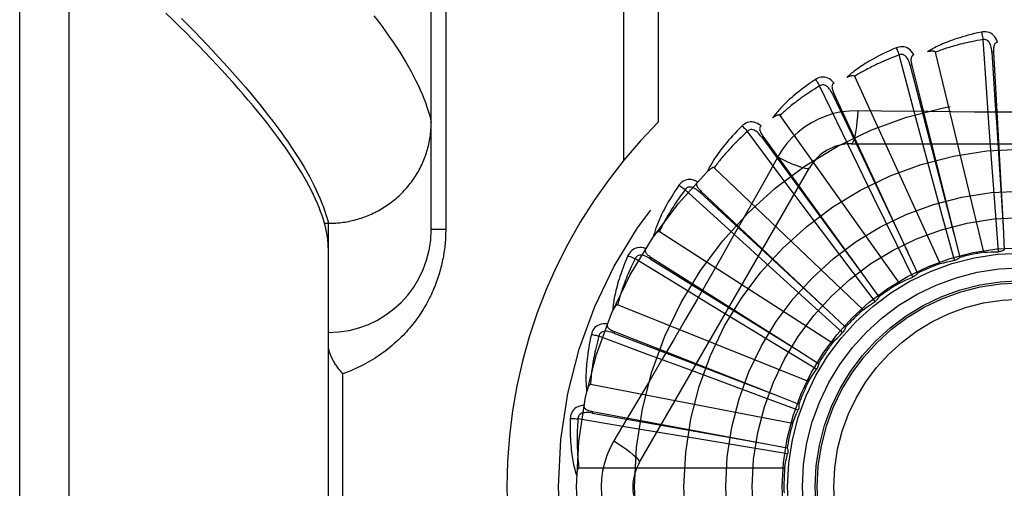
# Model space of a CAD drawing. Header units: inches. Extents: x 0 to 193, y 0 to 125.
# Tile 149 of 256: x 31.168 to 31.766, y 86.29 to 86.574. Entities that reach past the tile are written whole.
import ezdxf

# ---------------------------------------------------------------- set-up
doc = ezdxf.new("R2010")
doc.units = ezdxf.units.IN
doc.header["$LTSCALE"] = 10.635988
doc.header["$MEASUREMENT"] = 0
doc.linetypes.add('HIDDEN', pattern=[0.2, 0.1, -0.1])
doc.layers.add('LEFTHAND_DOOR_ASSEMBLY', color=7, linetype='CONTINUOUS')

msp = doc.modelspace()

# ---------------------------------------------------------------- linework, layer by layer
at = {"layer": 'LEFTHAND_DOOR_ASSEMBLY', "color": 8, "linetype": 'HIDDEN'}
for p, q in [((31.19762, 85.73408), (31.19762, 86.84722)), ((31.16762, 85.76347), (31.16762, 86.81783)), ((31.41762, 86.4469), (31.41762, 86.78727)), ((31.53433, 86.76065), (31.53433, 86.48863)), ((31.55555, 86.76065), (31.55555, 86.51202)), ((31.42641, 86.72815), (31.42641, 86.4469)), ((31.75507, 86.52997), (31.75281, 86.56219)), ((31.75333, 86.43309), (31.72386, 86.55454)), ((31.7592, 86.5547), (31.75824, 86.55465)), ((31.7592, 86.5547), (31.76498, 86.44877)), ((31.70953, 86.54673), (31.7086, 86.54649)), ((31.70953, 86.54673), (31.73525, 86.4438)), ((31.72678, 86.4262), (31.67487, 86.53988)), ((31.66763, 86.50501), (31.65356, 86.53408)), ((31.66227, 86.5295), (31.6614, 86.52909)), ((31.66227, 86.5295), (31.70701, 86.4333)), ((31.75659, 86.50874), (31.75507, 86.52997)), ((31.70202, 86.41441), (31.62953, 86.51621)), ((31.71851, 86.49058), (31.71286, 86.51159)), ((31.62903, 86.4806), (31.60971, 86.50648)), ((31.75816, 86.48727), (31.75659, 86.50874)), ((31.61913, 86.50364), (31.61835, 86.50307)), ((31.61835, 86.50307), (31.64361, 86.46872)), ((31.61913, 86.50364), (31.68126, 86.41764)), ((31.67694, 86.48586), (31.66763, 86.50501)), ((31.67268, 86.49898), (31.87956, 86.49898)), ((31.62809, 86.49096), (31.62119, 86.47859)), ((31.72681, 86.45989), (31.71851, 86.49058)), ((31.54398, 86.30523), (31.64742, 86.4844)), ((31.67994, 86.39815), (31.58949, 86.48439)), ((31.68637, 86.46651), (31.67694, 86.48586)), ((31.76053, 86.45549), (31.75816, 86.48727)), ((31.64179, 86.46356), (31.62903, 86.4806)), ((31.59574, 86.44933), (31.57187, 86.47109)), ((31.58166, 86.47007), (31.581, 86.46938)), ((31.581, 86.46938), (31.6123, 86.44043)), ((31.58166, 86.47007), (31.65894, 86.3974)), ((31.65471, 86.44635), (31.64179, 86.46356)), ((31.64361, 86.46872), (31.6813, 86.4176)), ((31.70039, 86.43789), (31.68637, 86.46651)), ((31.76221, 86.43346), (31.76053, 86.45549)), ((31.35275, 86.45068), (31.35512, 86.45068)), ((31.35512, 86.45068), (31.35626, 86.45069)), ((31.35512, 86.13062), (31.35512, 86.45068)), ((31.42641, 86.4469), (31.41762, 86.4469)), ((31.66133, 86.37801), (31.5562, 86.44557)), ((31.61149, 86.43501), (31.59574, 86.44933)), ((31.67389, 86.4209), (31.65471, 86.44635)), ((31.76498, 86.44877), (31.76573, 86.43453)), ((31.6123, 86.44043), (31.65899, 86.39736)), ((31.73525, 86.4438), (31.73869, 86.42996)), ((31.62744, 86.42056), (31.61149, 86.43501)), ((31.71013, 86.41806), (31.70039, 86.43789)), ((31.56896, 86.41233), (31.54141, 86.42917)), ((31.55121, 86.43003), (31.5507, 86.42922)), ((31.5507, 86.42922), (31.58691, 86.40672)), ((31.55121, 86.43003), (31.64086, 86.37329)), ((31.70701, 86.4333), (31.713, 86.42036)), ((31.65109, 86.3992), (31.62744, 86.42056)), ((31.68721, 86.40327), (31.67389, 86.4209)), ((31.68126, 86.41764), (31.6896, 86.40607)), ((31.58714, 86.40125), (31.56896, 86.41233)), ((31.58691, 86.40672), (31.64091, 86.37326)), ((31.64687, 86.35471), (31.53085, 86.40115)), ((31.60554, 86.39007), (31.58714, 86.40125)), ((31.6675, 86.38441), (31.65109, 86.3992)), ((31.65894, 86.3974), (31.66932, 86.38761)), ((31.6328, 86.37357), (31.60554, 86.39007)), ((31.54968, 86.37092), (31.51944, 86.38225)), ((31.5289, 86.38495), (31.52855, 86.38405)), ((31.52855, 86.38405), (31.56837, 86.36881)), ((31.5289, 86.38495), (31.62766, 86.3462)), ((31.56963, 86.36349), (31.54968, 86.37092)), ((31.56837, 86.36881), (31.62772, 86.34618)), ((31.65172, 86.36216), (31.6328, 86.37357)), ((31.64086, 86.37329), (31.6529, 86.36565)), ((31.58981, 86.356), (31.56963, 86.36349)), ((31.36391, 86.2219), (31.36391, 86.3594)), ((31.6197, 86.34495), (31.58981, 86.356)), ((31.63708, 86.32909), (31.51437, 86.35274)), ((31.64044, 86.33733), (31.6197, 86.34495)), ((31.62766, 86.3462), (31.64093, 86.34097)), ((31.53858, 86.32662), (31.50674, 86.33202)), ((31.51552, 86.33646), (31.51535, 86.33551)), ((31.51535, 86.33551), (31.55733, 86.32808)), ((31.51552, 86.33646), (31.61983, 86.3171)), ((31.55958, 86.32309), (31.53858, 86.32662)), ((31.55733, 86.32808), (31.61989, 86.31709)), ((31.58081, 86.31956), (31.55958, 86.32309)), ((31.61225, 86.31437), (31.58081, 86.31956)), ((31.63405, 86.3108), (31.61225, 86.31437)), ((31.61983, 86.3171), (31.63385, 86.31448)), ((31.63232, 86.30208), (31.50735, 86.30208))]:
    msp.add_line(p, q, dxfattribs=at)
for points in [[(31.35275, 86.45068), (31.35207, 86.45301), (31.3513, 86.45538), (31.35044, 86.4578), (31.34949, 86.46026), (31.34846, 86.46277), (31.34734, 86.46532), (31.34614, 86.46791), (31.34484, 86.47055), (31.34346, 86.47322), (31.34199, 86.47595), (31.34044, 86.47871), (31.33879, 86.48152), (31.33706, 86.48437), (31.33524, 86.48727), (31.33333, 86.49021), (31.33133, 86.4932), (31.32925, 86.49623), (31.32707, 86.49931), (31.32481, 86.50243), (31.32245, 86.50559), (31.32001, 86.5088), (31.31748, 86.51205), (31.31486, 86.51535), (31.31215, 86.51869), (31.30935, 86.52208), (31.30645, 86.52552), (31.30347, 86.52899), (31.3004, 86.53252), (31.29724, 86.53609), (31.29399, 86.5397), (31.29064, 86.54336), (31.28721, 86.54707), (31.28368, 86.55082), (31.28007, 86.55461), (31.27636, 86.55845), (31.27256, 86.56234), (31.26867, 86.56627), (31.26468, 86.57025), (31.26061, 86.57427), (31.25644, 86.57834)], [(31.26594, 86.575), (31.26991, 86.571), (31.27379, 86.56704), (31.27758, 86.56312), (31.28129, 86.55924), (31.2849, 86.5554), (31.28843, 86.55161), (31.29187, 86.54786), (31.29522, 86.54415), (31.29848, 86.54048), (31.30165, 86.53686), (31.30474, 86.53328), (31.30773, 86.52974), (31.31064, 86.52625), (31.31346, 86.5228), (31.31618, 86.51939), (31.31882, 86.51603), (31.32137, 86.51271), (31.32384, 86.50943), (31.32621, 86.5062), (31.32849, 86.50301), (31.33069, 86.49986), (31.3328, 86.49676), (31.33481, 86.4937), (31.33675, 86.49068), (31.33859, 86.48771), (31.34034, 86.48478), (31.34201, 86.4819), (31.34358, 86.47906), (31.34507, 86.47626), (31.34647, 86.47351), (31.34778, 86.4708), (31.34901, 86.46813), (31.35015, 86.46551), (31.35119, 86.46293), (31.35215, 86.46039)], [(31.3828, 86.57668), (31.38531, 86.57338), (31.38772, 86.57012), (31.39005, 86.56691), (31.39228, 86.56374), (31.39443, 86.56062), (31.39648, 86.55754), (31.39844, 86.5545), (31.40031, 86.55151), (31.4021, 86.54856), (31.40379, 86.54566), (31.40539, 86.5428), (31.4069, 86.53998), (31.40832, 86.53721), (31.40966, 86.53448), (31.4109, 86.53179), (31.41205, 86.52915), (31.41312, 86.52655), (31.41409, 86.524), (31.41497, 86.52149), (31.41577, 86.51902), (31.41648, 86.51659), (31.41709, 86.51421), (31.41762, 86.51187)], [(31.75187, 86.56677), (31.74969, 86.5663), (31.74761, 86.56582), (31.74563, 86.56534), (31.74375, 86.56485), (31.74195, 86.56436), (31.74025, 86.56387), (31.73862, 86.56338), (31.73707, 86.56289), (31.7356, 86.5624), (31.7342, 86.56191), (31.73286, 86.56142), (31.73159, 86.56094), (31.73038, 86.56047), (31.72923, 86.56), (31.72813, 86.55954), (31.72708, 86.55908), (31.72608, 86.55863), (31.72514, 86.55818), (31.72424, 86.55774), (31.72339, 86.55731), (31.72258, 86.55688), (31.72182, 86.55646), (31.72109, 86.55604), (31.7204, 86.55564), (31.71975, 86.55524), (31.71913, 86.55484)], [(31.76161, 86.56053), (31.76113, 86.5618), (31.76056, 86.56293), (31.7599, 86.56392), (31.75916, 86.56477), (31.75835, 86.56548), (31.75747, 86.56604), (31.75652, 86.56646), (31.75555, 86.56675), (31.75457, 86.56691), (31.75361, 86.56695), (31.75272, 86.56691), (31.75187, 86.56677)], [(31.75187, 86.56677), (31.75202, 86.56617), (31.75218, 86.56548), (31.75234, 86.56472), (31.7525, 86.56392), (31.75266, 86.56306), (31.75281, 86.56219)], [(31.75281, 86.56219), (31.75099, 86.56188), (31.74924, 86.56157), (31.74757, 86.56125), (31.74597, 86.56093), (31.74444, 86.56061), (31.74298, 86.56029), (31.74158, 86.55997), (31.74024, 86.55965), (31.73896, 86.55934), (31.73773, 86.55902), (31.73656, 86.55871), (31.73543, 86.5584), (31.73435, 86.55809), (31.73332, 86.55779), (31.73234, 86.5575), (31.73139, 86.5572), (31.73048, 86.55692), (31.72961, 86.55663), (31.72878, 86.55636), (31.72798, 86.55608), (31.72722, 86.55581), (31.72649, 86.55555), (31.72579, 86.55529), (31.72512, 86.55503), (31.72448, 86.55478), (31.72386, 86.55454)], [(31.75824, 86.55465), (31.75815, 86.55568), (31.75802, 86.55666), (31.75784, 86.55757), (31.75762, 86.55843), (31.75734, 86.55922), (31.75701, 86.55994), (31.75663, 86.56059), (31.75619, 86.56115), (31.7557, 86.5616), (31.75517, 86.56194), (31.75459, 86.56216), (31.75398, 86.56228), (31.75339, 86.56229), (31.75281, 86.56219)], [(31.76162, 86.56053), (31.76116, 86.56046), (31.76075, 86.56032), (31.7604, 86.56009), (31.76009, 86.5598), (31.75984, 86.55945), (31.75964, 86.55906), (31.75948, 86.55862), (31.75936, 86.55814), (31.75927, 86.55763), (31.75921, 86.55709), (31.75918, 86.55652), (31.75917, 86.55593), (31.75917, 86.55533), (31.7592, 86.5547)], [(31.70005, 86.55719), (31.698, 86.55632), (31.69605, 86.55545), (31.6942, 86.55461), (31.69244, 86.55377), (31.69077, 86.55295), (31.68919, 86.55215), (31.68768, 86.55135), (31.68626, 86.55058), (31.68491, 86.54982), (31.68362, 86.54907), (31.6824, 86.54834), (31.68124, 86.54763), (31.68014, 86.54693), (31.6791, 86.54626), (31.67811, 86.54559), (31.67716, 86.54495), (31.67627, 86.54432), (31.67543, 86.5437), (31.67463, 86.5431), (31.67388, 86.54251), (31.67317, 86.54194), (31.67249, 86.54138), (31.67186, 86.54083), (31.67126, 86.5403), (31.67069, 86.53979), (31.67016, 86.53928)], [(31.7108, 86.55291), (31.71008, 86.55406), (31.70931, 86.55506), (31.70847, 86.55591), (31.70759, 86.55661), (31.70666, 86.55715), (31.70569, 86.55754), (31.70468, 86.55777), (31.70367, 86.55787), (31.70268, 86.55783), (31.70173, 86.5577), (31.70086, 86.55748), (31.70005, 86.55719)], [(31.70005, 86.55719), (31.70032, 86.55663), (31.7006, 86.55598), (31.7009, 86.55527), (31.70122, 86.55451), (31.70153, 86.5537), (31.70184, 86.55287)], [(31.7086, 86.54649), (31.70832, 86.54749), (31.708, 86.54842), (31.70766, 86.54929), (31.70728, 86.55009), (31.70685, 86.55081), (31.70639, 86.55146), (31.7059, 86.55202), (31.70536, 86.55249), (31.7048, 86.55284), (31.7042, 86.55307), (31.70359, 86.55318), (31.70298, 86.55318), (31.70239, 86.55308), (31.70184, 86.55287)], [(31.72386, 86.55454), (31.72379, 86.55469), (31.72369, 86.55482), (31.72354, 86.55493), (31.72337, 86.55501), (31.72319, 86.55508), (31.72299, 86.55513), (31.72277, 86.55516), (31.72255, 86.55519), (31.72232, 86.5552), (31.72207, 86.55521), (31.72182, 86.5552), (31.72156, 86.55519), (31.72129, 86.55518), (31.72102, 86.55515), (31.72073, 86.55512), (31.72043, 86.55508), (31.72013, 86.55504), (31.71981, 86.55498), (31.71948, 86.55492), (31.71913, 86.55485)], [(31.75824, 86.55465), (31.76027, 86.52244), (31.76092, 86.5121), (31.76498, 86.44871)], [(31.70184, 86.55287), (31.70011, 86.55222), (31.69845, 86.55158), (31.69687, 86.55096), (31.69536, 86.55034), (31.69392, 86.54974), (31.69255, 86.54915), (31.69123, 86.54857), (31.68998, 86.548), (31.68878, 86.54745), (31.68764, 86.54691), (31.68654, 86.54638), (31.6855, 86.54586), (31.6845, 86.54536), (31.68354, 86.54487), (31.68263, 86.54439), (31.68175, 86.54392), (31.68092, 86.54347), (31.68012, 86.54303), (31.67935, 86.5426), (31.67862, 86.54218), (31.67792, 86.54177), (31.67725, 86.54137), (31.67662, 86.54098), (31.67601, 86.5406), (31.67542, 86.54023), (31.67487, 86.53988)], [(31.71286, 86.51159), (31.70468, 86.5422), (31.70184, 86.55287)], [(31.71081, 86.55291), (31.71037, 86.55275), (31.71, 86.55253), (31.70969, 86.55224), (31.70945, 86.5519), (31.70927, 86.55152), (31.70914, 86.55109), (31.70907, 86.55063), (31.70904, 86.55014), (31.70905, 86.54961), (31.70909, 86.54907), (31.70917, 86.54851), (31.70927, 86.54793), (31.70939, 86.54734), (31.70953, 86.54673)], [(31.7086, 86.54649), (31.71669, 86.51525), (31.71928, 86.50522), (31.73527, 86.44374)], [(31.65098, 86.53798), (31.64913, 86.53673), (31.64738, 86.53552), (31.64572, 86.53433), (31.64416, 86.53318), (31.64267, 86.53206), (31.64127, 86.53097), (31.63994, 86.52991), (31.63869, 86.52887), (31.63751, 86.52787), (31.63639, 86.5269), (31.63533, 86.52595), (31.63433, 86.52503), (31.63338, 86.52414), (31.63248, 86.52328), (31.63163, 86.52244), (31.63083, 86.52163), (31.63007, 86.52084), (31.62936, 86.52007), (31.62869, 86.51933), (31.62806, 86.51861), (31.62747, 86.51791), (31.62692, 86.51724), (31.6264, 86.51658), (31.62591, 86.51595), (31.62545, 86.51533), (31.62502, 86.51474)], [(31.66235, 86.53581), (31.66143, 86.5368), (31.66048, 86.53764), (31.6595, 86.53832), (31.6585, 86.53883), (31.65748, 86.53919), (31.65645, 86.53938), (31.65542, 86.53942), (31.65441, 86.53933), (31.65344, 86.53911), (31.65253, 86.53879), (31.65172, 86.53842), (31.65098, 86.53798)], [(31.65098, 86.53798), (31.65135, 86.53747), (31.65175, 86.53689), (31.65218, 86.53626), (31.65263, 86.53556), (31.6531, 86.53483), (31.65356, 86.53408)], [(31.66235, 86.53581), (31.66195, 86.53557), (31.66163, 86.53529), (31.66138, 86.53495), (31.66121, 86.53456), (31.6611, 86.53415), (31.66106, 86.53371), (31.66108, 86.53324), (31.66114, 86.53275), (31.66125, 86.53224), (31.6614, 86.53172), (31.66158, 86.53118), (31.66178, 86.53063), (31.66202, 86.53007), (31.66227, 86.5295)], [(31.67487, 86.53988), (31.67477, 86.54002), (31.67464, 86.54013), (31.67448, 86.5402), (31.6743, 86.54025), (31.6741, 86.54028), (31.67389, 86.54029), (31.67368, 86.54029), (31.67345, 86.54027), (31.67322, 86.54024), (31.67298, 86.5402), (31.67273, 86.54015), (31.67248, 86.54009), (31.67222, 86.54002), (31.67195, 86.53994), (31.67168, 86.53986), (31.6714, 86.53976), (31.6711, 86.53966), (31.6708, 86.53955), (31.67049, 86.53942), (31.67016, 86.53929)], [(31.65356, 86.53408), (31.65198, 86.53311), (31.65048, 86.53217), (31.64904, 86.53126), (31.64768, 86.53037), (31.64638, 86.5295), (31.64514, 86.52866), (31.64396, 86.52784), (31.64283, 86.52705), (31.64176, 86.52628), (31.64074, 86.52553), (31.63976, 86.5248), (31.63883, 86.5241), (31.63795, 86.52341), (31.6371, 86.52275), (31.6363, 86.52211), (31.63552, 86.52149), (31.63479, 86.52088), (31.63409, 86.5203), (31.63342, 86.51973), (31.63278, 86.51918), (31.63217, 86.51864), (31.63159, 86.51813), (31.63104, 86.51763), (31.63051, 86.51714), (31.63001, 86.51667), (31.62953, 86.51621)], [(31.6614, 86.52909), (31.66093, 86.53002), (31.66045, 86.53088), (31.65995, 86.53166), (31.65942, 86.53237), (31.65887, 86.533), (31.65829, 86.53355), (31.6577, 86.53401), (31.65709, 86.53437), (31.65647, 86.5346), (31.65584, 86.53472), (31.65522, 86.53471), (31.65462, 86.53459), (31.65406, 86.53438), (31.65356, 86.53407)], [(31.6614, 86.52909), (31.67525, 86.49995), (31.6797, 86.49058), (31.70703, 86.43325)], [(31.67666, 86.519), (31.67173, 86.51885), (31.66686, 86.51827), (31.66207, 86.51725), (31.6574, 86.51582), (31.65287, 86.51396), (31.64852, 86.51171), (31.64439, 86.50907), (31.64052, 86.50608), (31.63693, 86.50275), (31.63364, 86.49911), (31.63069, 86.49517), (31.62809, 86.49096)], [(31.67666, 86.519), (31.67647, 86.51562), (31.67621, 86.51244), (31.67591, 86.50955), (31.67556, 86.50695), (31.67516, 86.50464), (31.67472, 86.50268), (31.67424, 86.5011), (31.67374, 86.49994), (31.67321, 86.49922), (31.67268, 86.49898)], [(31.71925, 86.51848), (31.69088, 86.5188), (31.67666, 86.519)], [(31.86141, 86.5188), (31.83308, 86.51849), (31.81887, 86.51836), (31.80464, 86.51827), (31.79041, 86.5182), (31.77617, 86.51818), (31.76193, 86.5182), (31.74769, 86.51826), (31.73346, 86.51835), (31.71925, 86.51848)], [(31.35626, 86.45069), (31.35739, 86.45072), (31.35852, 86.45077), (31.35964, 86.45084), (31.36077, 86.45093), (31.36189, 86.45104), (31.36301, 86.45117), (31.36413, 86.45132), (31.36524, 86.45148), (31.36635, 86.45167), (31.36746, 86.45188), (31.36857, 86.45211), (31.36967, 86.45236), (31.37076, 86.45262), (31.37185, 86.45291), (31.37293, 86.45322), (31.37401, 86.45354), (31.37509, 86.45388), (31.37615, 86.45425), (31.37721, 86.45463), (31.37826, 86.45503), (31.37931, 86.45545), (31.38034, 86.45588), (31.38137, 86.45634), (31.38239, 86.45681), (31.3834, 86.4573), (31.3844, 86.45781), (31.38539, 86.45834), (31.38638, 86.45888), (31.38735, 86.45944), (31.38831, 86.46002), (31.38926, 86.46061), (31.3902, 86.46123), (31.39113, 86.46185), (31.39204, 86.4625), (31.39295, 86.46316), (31.39384, 86.46384), (31.39472, 86.46453), (31.39559, 86.46524), (31.39644, 86.46596), (31.39728, 86.4667), (31.39811, 86.46745), (31.39892, 86.46822), (31.39972, 86.469), (31.4005, 86.46979), (31.40127, 86.4706), (31.40202, 86.47142), (31.40276, 86.47226), (31.40348, 86.47311), (31.40419, 86.47397), (31.40488, 86.47484), (31.40555, 86.47573), (31.40621, 86.47663), (31.40685, 86.47754), (31.40748, 86.47846), (31.40808, 86.47939), (31.40868, 86.48033), (31.40925, 86.48128), (31.4098, 86.48224), (31.41034, 86.48321), (31.41086, 86.48419), (31.41136, 86.48518), (31.41184, 86.48618), (31.41231, 86.48719), (31.41275, 86.4882), (31.41318, 86.48923), (31.41359, 86.49026), (31.41398, 86.49129), (31.41435, 86.49234), (31.4147, 86.49339), (31.41503, 86.49444), (31.41534, 86.4955), (31.41563, 86.49657), (31.41591, 86.49764), (31.41616, 86.49872), (31.41639, 86.4998), (31.4166, 86.50089), (31.4168, 86.50198), (31.41697, 86.50307), (31.41712, 86.50416), (31.41725, 86.50526), (31.41736, 86.50636), (31.41746, 86.50746), (31.41753, 86.50856), (31.41758, 86.50967), (31.41761, 86.51077), (31.41762, 86.51187)], [(31.61801, 86.50985), (31.61691, 86.51065), (31.61582, 86.51129), (31.61473, 86.51177), (31.61365, 86.51209), (31.61258, 86.51224), (31.61154, 86.51224), (31.61052, 86.51209), (31.60954, 86.5118), (31.60864, 86.5114), (31.60781, 86.51092), (31.60708, 86.5104), (31.60644, 86.50982)], [(31.62953, 86.51621), (31.62941, 86.51633), (31.62926, 86.51641), (31.62909, 86.51646), (31.6289, 86.51647), (31.6287, 86.51646), (31.6285, 86.51643), (31.62829, 86.51639), (31.62807, 86.51633), (31.62785, 86.51625), (31.62762, 86.51617), (31.62739, 86.51607), (31.62715, 86.51597), (31.62691, 86.51585), (31.62666, 86.51572), (31.6264, 86.51559), (31.62614, 86.51544), (31.62587, 86.51528), (31.6256, 86.51512), (31.62534, 86.51496), (31.6251, 86.51479)], [(31.60644, 86.50982), (31.60486, 86.50825), (31.60337, 86.50673), (31.60196, 86.50525), (31.60064, 86.50382), (31.5994, 86.50244), (31.59823, 86.50111), (31.59713, 86.49981), (31.59609, 86.49856), (31.59512, 86.49735), (31.5942, 86.49618), (31.59334, 86.49505), (31.59253, 86.49396), (31.59177, 86.49291), (31.59105, 86.49189), (31.59037, 86.4909), (31.58974, 86.48995), (31.58915, 86.48904), (31.58859, 86.48815), (31.58808, 86.4873), (31.5876, 86.48647), (31.58715, 86.48567), (31.58673, 86.4849), (31.58634, 86.48416), (31.58598, 86.48345), (31.58565, 86.48276), (31.58534, 86.48209)], [(31.60971, 86.50648), (31.60834, 86.50524), (31.60704, 86.50403), (31.6058, 86.50286), (31.60463, 86.50173), (31.60352, 86.50063), (31.60246, 86.49957), (31.60146, 86.49854), (31.6005, 86.49755), (31.5996, 86.49659), (31.59873, 86.49566), (31.59791, 86.49477), (31.59713, 86.4939), (31.59639, 86.49306), (31.59569, 86.49225), (31.59502, 86.49146), (31.59438, 86.49071), (31.59377, 86.48997), (31.59319, 86.48927), (31.59264, 86.48858), (31.59212, 86.48792), (31.59162, 86.48728), (31.59115, 86.48666), (31.5907, 86.48607), (31.59028, 86.48549), (31.58987, 86.48493), (31.58949, 86.48439)], [(31.60644, 86.50982), (31.60689, 86.5094), (31.6074, 86.50891), (31.60794, 86.50836), (31.60851, 86.50777), (31.60911, 86.50713), (31.60971, 86.50648)], [(31.61835, 86.50307), (31.61772, 86.50389), (31.61708, 86.50464), (31.61643, 86.50532), (31.61578, 86.50592), (31.61512, 86.50643), (31.61445, 86.50686), (31.61378, 86.5072), (31.61311, 86.50744), (31.61246, 86.50755), (31.61182, 86.50755), (31.61121, 86.50742), (31.61064, 86.50719), (31.61014, 86.50688), (31.6097, 86.50648)], [(31.61801, 86.50985), (31.61767, 86.50954), (31.6174, 86.5092), (31.61722, 86.50882), (31.61713, 86.50841), (31.6171, 86.50798), (31.61714, 86.50754), (31.61725, 86.50709), (31.6174, 86.50662), (31.61761, 86.50614), (31.61785, 86.50565), (31.61813, 86.50515), (31.61843, 86.50465), (31.61877, 86.50415), (31.61913, 86.50364)], [(31.62809, 86.49096), (31.63112, 86.48944), (31.634, 86.48807), (31.63665, 86.48689), (31.63908, 86.48589), (31.64128, 86.48508), (31.6432, 86.48448), (31.6448, 86.4841), (31.64606, 86.48396), (31.64694, 86.48406), (31.64742, 86.4844)], [(31.58949, 86.48439), (31.58935, 86.48449), (31.58919, 86.48454), (31.58901, 86.48455), (31.58882, 86.48453), (31.58863, 86.48448), (31.58843, 86.48442), (31.58824, 86.48433), (31.58804, 86.48423), (31.58783, 86.48412), (31.58762, 86.48399), (31.58741, 86.48385), (31.5872, 86.4837), (31.58698, 86.48354), (31.58676, 86.48337), (31.58654, 86.48319), (31.58631, 86.483), (31.58608, 86.48279), (31.58584, 86.48258), (31.5856, 86.48234), (31.58535, 86.4821)], [(31.62119, 86.47859), (31.60729, 86.4539), (31.60029, 86.44152), (31.59326, 86.42916), (31.5862, 86.4168), (31.5791, 86.40446), (31.57196, 86.39213), (31.56479, 86.37984), (31.55759, 86.36756), (31.55038, 86.35532)], [(31.57938, 86.47596), (31.57816, 86.47654), (31.57696, 86.47696), (31.5758, 86.47723), (31.57468, 86.47734), (31.5736, 86.47729), (31.57258, 86.47709), (31.5716, 86.47674), (31.5707, 86.47628), (31.56989, 86.47571), (31.56916, 86.47509), (31.56854, 86.47444), (31.56803, 86.47375)], [(31.57939, 86.47597), (31.5791, 86.4756), (31.57891, 86.47521), (31.57881, 86.4748), (31.57879, 86.47438), (31.57884, 86.47396), (31.57897, 86.47354), (31.57916, 86.47311), (31.5794, 86.47268), (31.57969, 86.47224), (31.58002, 86.47181), (31.58039, 86.47138), (31.58078, 86.47094), (31.58121, 86.47051), (31.58166, 86.47007)], [(31.56803, 86.47375), (31.56677, 86.47191), (31.5656, 86.47013), (31.5645, 86.46841), (31.56347, 86.46676), (31.56251, 86.46517), (31.56161, 86.46364), (31.56078, 86.46216), (31.56, 86.46073), (31.55927, 86.45936), (31.55859, 86.45804), (31.55796, 86.45677), (31.55737, 86.45554), (31.55682, 86.45436), (31.55631, 86.45323), (31.55583, 86.45213), (31.55539, 86.45108), (31.55498, 86.45007), (31.5546, 86.44909), (31.55426, 86.44815), (31.55394, 86.44725), (31.55365, 86.44639), (31.55339, 86.44555), (31.55315, 86.44475), (31.55293, 86.44398), (31.55273, 86.44324), (31.55256, 86.44252)], [(31.57187, 86.47109), (31.57076, 86.46961), (31.56971, 86.46817), (31.56872, 86.46679), (31.56778, 86.46546), (31.5669, 86.46417), (31.56606, 86.46293), (31.56527, 86.46173), (31.56452, 86.46058), (31.56381, 86.45946), (31.56314, 86.45839), (31.56251, 86.45735), (31.5619, 86.45635), (31.56134, 86.45539), (31.5608, 86.45446), (31.56029, 86.45356), (31.5598, 86.4527), (31.55934, 86.45186), (31.55891, 86.45106), (31.5585, 86.45028), (31.55811, 86.44953), (31.55775, 86.44881), (31.5574, 86.44812), (31.55707, 86.44745), (31.55676, 86.4468), (31.55647, 86.44617), (31.5562, 86.44557)], [(31.56803, 86.47375), (31.56855, 86.47342), (31.56914, 86.47303), (31.56978, 86.4726), (31.57045, 86.47213), (31.57116, 86.47162), (31.57187, 86.47109)], [(31.581, 86.46937), (31.58022, 86.47006), (31.57945, 86.47068), (31.57869, 86.47122), (31.57794, 86.47168), (31.57719, 86.47206), (31.57646, 86.47236), (31.57573, 86.47256), (31.57503, 86.47267), (31.57437, 86.47266), (31.57374, 86.47253), (31.57317, 86.47229), (31.57265, 86.47196), (31.57222, 86.47156), (31.57186, 86.47109)], [(31.35215, 86.46039), (31.35303, 86.4579), (31.35381, 86.45545), (31.35451, 86.45304), (31.35512, 86.45068)], [(31.73544, 86.42825), (31.72962, 86.44956), (31.72681, 86.45989)], [(31.35512, 86.4347), (31.35508, 86.43657), (31.35497, 86.43848), (31.35479, 86.44042), (31.35453, 86.4424), (31.35419, 86.44442), (31.35379, 86.44647), (31.35331, 86.44855), (31.35275, 86.45068)], [(31.42641, 86.4469), (31.4264, 86.44582), (31.42638, 86.44475), (31.42635, 86.44368), (31.42631, 86.44261), (31.42625, 86.44154), (31.42618, 86.44046), (31.4261, 86.43939), (31.42601, 86.43831), (31.4259, 86.43722), (31.42578, 86.43614), (31.42564, 86.43505), (31.4255, 86.43396), (31.42533, 86.43286), (31.42516, 86.43177), (31.42497, 86.43066), (31.42477, 86.42956), (31.42455, 86.42845), (31.42431, 86.42734), (31.42406, 86.42622), (31.4238, 86.42509), (31.42352, 86.42396), (31.42322, 86.42283), (31.4229, 86.42169), (31.42257, 86.42055), (31.42222, 86.4194), (31.42185, 86.41824), (31.42147, 86.41708), (31.42106, 86.41592), (31.42064, 86.41475), (31.4202, 86.41359), (31.41974, 86.41241), (31.41926, 86.41124), (31.41876, 86.41007), (31.41824, 86.4089), (31.4177, 86.40773), (31.41714, 86.40656), (31.41657, 86.40539), (31.41597, 86.40422), (31.41535, 86.40305), (31.41472, 86.40189), (31.41406, 86.40073), (31.41338, 86.39957), (31.41268, 86.39841), (31.41195, 86.39725), (31.41121, 86.3961), (31.41044, 86.39495), (31.40965, 86.39381), (31.40884, 86.39267), (31.408, 86.39153), (31.40715, 86.3904), (31.40627, 86.38928), (31.40536, 86.38816), (31.40443, 86.38705), (31.40348, 86.38594), (31.4025, 86.38485), (31.4015, 86.38376), (31.40048, 86.38268), (31.39943, 86.38161), (31.39836, 86.38055), (31.39726, 86.3795), (31.39614, 86.37847), (31.39499, 86.37744), (31.39382, 86.37643), (31.39263, 86.37543), (31.39141, 86.37444), (31.39016, 86.37347), (31.38889, 86.37252), (31.3876, 86.37158), (31.38628, 86.37066), (31.38494, 86.36975), (31.38358, 86.36887), (31.38219, 86.368), (31.38078, 86.36716), (31.37935, 86.36633), (31.3779, 86.36553), (31.37642, 86.36475), (31.37493, 86.36399), (31.37341, 86.36326), (31.37187, 86.36255), (31.37031, 86.36187), (31.36874, 86.36121), (31.36715, 86.36058), (31.36553, 86.35998), (31.36391, 86.3594)], [(31.5562, 86.44557), (31.55604, 86.44564), (31.55587, 86.44566), (31.5557, 86.44564), (31.55552, 86.44558), (31.55534, 86.4455), (31.55516, 86.44539), (31.55498, 86.44527), (31.5548, 86.44514), (31.55462, 86.44499), (31.55444, 86.44482), (31.55426, 86.44465), (31.55408, 86.44446), (31.5539, 86.44426), (31.55371, 86.44405), (31.55353, 86.44383), (31.55334, 86.4436), (31.55315, 86.44335), (31.55296, 86.4431), (31.55278, 86.44285), (31.55261, 86.44261)], [(31.54787, 86.43538), (31.54655, 86.43572), (31.5453, 86.43591), (31.54411, 86.43595), (31.54299, 86.43584), (31.54194, 86.43559), (31.54097, 86.4352), (31.54008, 86.43468), (31.53928, 86.43405), (31.53859, 86.43334), (31.538, 86.43259), (31.53751, 86.43183), (31.53713, 86.43106)], [(31.54787, 86.43538), (31.54766, 86.43497), (31.54754, 86.43456), (31.54752, 86.43413), (31.54758, 86.43372), (31.54772, 86.43331), (31.54792, 86.43292), (31.54819, 86.43254), (31.54851, 86.43216), (31.54887, 86.43179), (31.54928, 86.43143), (31.54972, 86.43107), (31.55019, 86.43072), (31.55069, 86.43037), (31.55121, 86.43003)], [(31.76573, 86.43453), (31.7652, 86.43421), (31.76464, 86.43395), (31.76404, 86.43374), (31.76344, 86.43359), (31.76283, 86.4335), (31.76221, 86.43346)], [(31.53713, 86.43106), (31.53625, 86.42901), (31.53543, 86.42704), (31.53468, 86.42515), (31.53398, 86.42334), (31.53334, 86.42159), (31.53275, 86.41991), (31.53221, 86.4183), (31.53171, 86.41676), (31.53126, 86.41527), (31.53084, 86.41385), (31.53047, 86.41248), (31.53012, 86.41116), (31.5298, 86.4099), (31.52951, 86.40869), (31.52925, 86.40753), (31.52902, 86.40641), (31.52881, 86.40534), (31.52862, 86.40431), (31.52846, 86.40332), (31.52832, 86.40238), (31.5282, 86.40147), (31.5281, 86.4006), (31.52802, 86.39977), (31.52795, 86.39897), (31.52789, 86.3982), (31.52786, 86.39747)], [(31.54141, 86.42917), (31.5406, 86.42751), (31.53985, 86.4259), (31.53913, 86.42436), (31.53847, 86.42287), (31.53784, 86.42144), (31.53725, 86.42006), (31.5367, 86.41874), (31.53618, 86.41746), (31.5357, 86.41623), (31.53524, 86.41505), (31.53482, 86.41391), (31.53442, 86.41282), (31.53404, 86.41176), (31.53369, 86.41075), (31.53336, 86.40977), (31.53304, 86.40883), (31.53275, 86.40793), (31.53248, 86.40705), (31.53222, 86.40621), (31.53198, 86.40541), (31.53176, 86.40463), (31.53155, 86.40388), (31.53136, 86.40316), (31.53118, 86.40246), (31.53101, 86.40179), (31.53085, 86.40115)], [(31.53713, 86.43106), (31.53771, 86.43084), (31.53837, 86.43057), (31.53907, 86.43026), (31.53983, 86.42992), (31.54061, 86.42956), (31.54141, 86.42917)], [(31.5507, 86.42922), (31.54981, 86.42975), (31.54894, 86.43021), (31.54809, 86.43059), (31.54726, 86.43091), (31.54646, 86.43114), (31.54568, 86.43129), (31.54493, 86.43135), (31.54422, 86.43132), (31.54357, 86.43119), (31.54298, 86.43095), (31.54246, 86.4306), (31.54202, 86.43018), (31.54167, 86.4297), (31.54141, 86.42917)], [(31.72678, 86.4262), (31.72894, 86.42676), (31.7311, 86.42729), (31.73326, 86.42779), (31.73544, 86.42825)], [(31.73869, 86.42996), (31.73823, 86.42955), (31.73772, 86.42919), (31.73718, 86.42887), (31.73661, 86.42861), (31.73603, 86.4284), (31.73544, 86.42825)], [(31.75333, 86.43309), (31.75555, 86.43323), (31.75777, 86.43334), (31.75999, 86.43342), (31.76221, 86.43346)], [(31.70202, 86.41441), (31.70403, 86.41537), (31.70605, 86.4163), (31.70809, 86.4172), (31.71013, 86.41806)], [(31.713, 86.42036), (31.71262, 86.41987), (31.7122, 86.41942), (31.71173, 86.41901), (31.71122, 86.41864), (31.71069, 86.41833), (31.71013, 86.41806)], [(31.6896, 86.40607), (31.68932, 86.40552), (31.68898, 86.405), (31.6886, 86.4045), (31.68817, 86.40404), (31.68771, 86.40364), (31.68721, 86.40327)], [(31.53085, 86.40115), (31.53068, 86.40119), (31.53051, 86.40118), (31.53035, 86.40112), (31.53018, 86.40103), (31.53002, 86.40092), (31.52986, 86.40078), (31.52971, 86.40063), (31.52956, 86.40046), (31.52941, 86.40028), (31.52927, 86.40008), (31.52912, 86.39988), (31.52898, 86.39966), (31.52884, 86.39943), (31.5287, 86.39919), (31.52856, 86.39894), (31.52842, 86.39868), (31.52828, 86.3984), (31.52814, 86.39811), (31.528, 86.3978), (31.52786, 86.39748)], [(31.67994, 86.39815), (31.68173, 86.39948), (31.68354, 86.40077), (31.68537, 86.40204), (31.68721, 86.40327)], [(31.5246, 86.38957), (31.52325, 86.38965), (31.52198, 86.3896), (31.52081, 86.38941), (31.51973, 86.3891), (31.51874, 86.38865), (31.51786, 86.38809), (31.51709, 86.3874), (31.51642, 86.38664), (31.51588, 86.38581), (31.51544, 86.38496), (31.51511, 86.38412), (31.51488, 86.38329)], [(31.5246, 86.38957), (31.52448, 86.38913), (31.52444, 86.3887), (31.5245, 86.38828), (31.52464, 86.38788), (31.52485, 86.38751), (31.52512, 86.38716), (31.52545, 86.38683), (31.52584, 86.38652), (31.52627, 86.38623), (31.52674, 86.38595), (31.52724, 86.38569), (31.52777, 86.38543), (31.52832, 86.38518), (31.5289, 86.38495)], [(31.66932, 86.38761), (31.66914, 86.38701), (31.66892, 86.38643), (31.66864, 86.38588), (31.66831, 86.38536), (31.66793, 86.38487), (31.6675, 86.38441)], [(31.51488, 86.38329), (31.5144, 86.38112), (31.51397, 86.37903), (31.51359, 86.37703), (31.51325, 86.37511), (31.51295, 86.37328), (31.51269, 86.37152), (31.51246, 86.36984), (31.51226, 86.36823), (31.5121, 86.36668), (31.51196, 86.3652), (31.51185, 86.36379), (31.51176, 86.36243), (31.51169, 86.36113), (31.51163, 86.35989), (31.51159, 86.35869), (31.51157, 86.35755), (31.51157, 86.35646), (31.51158, 86.35541), (31.51161, 86.35442), (31.51165, 86.35346), (31.51171, 86.35255), (31.51177, 86.35168), (31.51185, 86.35084), (31.51193, 86.35005), (31.51202, 86.34928), (31.51213, 86.34856)], [(31.51944, 86.38225), (31.51896, 86.38046), (31.51852, 86.37874), (31.51811, 86.37709), (31.51774, 86.37551), (31.51739, 86.37398), (31.51708, 86.37252), (31.51679, 86.37111), (31.51652, 86.36976), (31.51628, 86.36846), (31.51605, 86.36722), (31.51585, 86.36602), (31.51566, 86.36487), (31.51549, 86.36376), (31.51534, 86.3627), (31.5152, 86.36168), (31.51507, 86.36069), (31.51496, 86.35975), (31.51485, 86.35884), (31.51476, 86.35797), (31.51468, 86.35713), (31.51461, 86.35632), (31.51454, 86.35555), (31.51449, 86.3548), (31.51444, 86.35409), (31.5144, 86.3534), (31.51437, 86.35274)], [(31.51488, 86.38329), (31.51549, 86.38318), (31.51618, 86.38304), (31.51694, 86.38288), (31.51774, 86.38269), (31.51858, 86.38248), (31.51944, 86.38225)], [(31.52855, 86.38405), (31.52757, 86.3844), (31.52663, 86.38469), (31.52573, 86.38491), (31.52485, 86.38506), (31.52402, 86.38514), (31.52323, 86.38514), (31.52248, 86.38506), (31.52179, 86.38489), (31.52118, 86.38464), (31.52064, 86.38429), (31.5202, 86.38385), (31.51984, 86.38335), (31.51959, 86.38282), (31.51943, 86.38225)], [(31.66133, 86.37801), (31.66284, 86.37965), (31.66437, 86.38126), (31.66593, 86.38285), (31.6675, 86.38441)], [(31.36391, 86.3594), (31.36341, 86.35996), (31.36292, 86.36053), (31.36245, 86.36109), (31.36199, 86.36166), (31.36154, 86.36223), (31.3611, 86.36279), (31.36068, 86.36336), (31.36027, 86.36393), (31.35988, 86.3645), (31.3595, 86.36506), (31.35914, 86.36563), (31.35879, 86.36619), (31.35846, 86.36674), (31.35814, 86.3673), (31.35784, 86.36785), (31.35755, 86.3684), (31.35728, 86.36894), (31.35703, 86.36947), (31.35679, 86.37), (31.35657, 86.37053), (31.35636, 86.37104), (31.35617, 86.37155), (31.356, 86.37206), (31.35584, 86.37255), (31.3557, 86.37304), (31.35558, 86.37352), (31.35547, 86.37398), (31.35537, 86.37444), (31.3553, 86.3749), (31.35523, 86.37534), (31.35518, 86.37577), (31.35515, 86.37619), (31.35513, 86.3766), (31.35512, 86.377)], [(31.64687, 86.35471), (31.64804, 86.3566), (31.64924, 86.35847), (31.65047, 86.36033), (31.65172, 86.36216)], [(31.6529, 86.36565), (31.65284, 86.36503), (31.65273, 86.36442), (31.65255, 86.36382), (31.65233, 86.36323), (31.65205, 86.36268), (31.65172, 86.36216)], [(31.51437, 86.35274), (31.5142, 86.35274), (31.51404, 86.3527), (31.51388, 86.35261), (31.51374, 86.35249), (31.5136, 86.35235), (31.51347, 86.35219), (31.51335, 86.35201), (31.51324, 86.35181), (31.51313, 86.35161), (31.51302, 86.35139), (31.51292, 86.35116), (31.51282, 86.35092), (31.51272, 86.35067), (31.51263, 86.3504), (31.51254, 86.35013), (31.51245, 86.34985), (31.51237, 86.34955), (31.51228, 86.34924), (31.5122, 86.34891), (31.51213, 86.34856)], [(31.55038, 86.35532), (31.53592, 86.3309), (31.52863, 86.31869)], [(31.51043, 86.34018), (31.50908, 86.34001), (31.50785, 86.33972), (31.50673, 86.33931), (31.50573, 86.3388), (31.50485, 86.33817), (31.50409, 86.33745), (31.50346, 86.33663), (31.50295, 86.33575), (31.50257, 86.33484), (31.5023, 86.33392), (31.50213, 86.33304), (31.50207, 86.33218)], [(31.51043, 86.34018), (31.51039, 86.33972), (31.51043, 86.33929), (31.51057, 86.33889), (31.51078, 86.33853), (31.51106, 86.33821), (31.51139, 86.33792), (31.51178, 86.33766), (31.51222, 86.33743), (31.5127, 86.33722), (31.51321, 86.33703), (31.51375, 86.33687), (31.51432, 86.33672), (31.51491, 86.33658), (31.51552, 86.33646)], [(31.64093, 86.34097), (31.64099, 86.34035), (31.641, 86.33973), (31.64094, 86.33911), (31.64083, 86.33849), (31.64066, 86.3379), (31.64044, 86.33733)], [(31.50207, 86.33218), (31.50201, 86.32988), (31.50199, 86.32768), (31.502, 86.32557), (31.50203, 86.32357), (31.50209, 86.32164), (31.50218, 86.3198), (31.50228, 86.31805), (31.50241, 86.31638), (31.50255, 86.31478), (31.5027, 86.31326), (31.50287, 86.31181), (31.50305, 86.31042), (31.50324, 86.3091), (31.50343, 86.30783), (31.50364, 86.30662), (31.50386, 86.30546), (31.50408, 86.30434), (31.50432, 86.30327), (31.50456, 86.30224), (31.50482, 86.30125), (31.50508, 86.30029), (31.50535, 86.29936), (31.50564, 86.29845), (31.50594, 86.29756)], [(31.50207, 86.33218), (31.50269, 86.33219), (31.5034, 86.33218), (31.50417, 86.33216), (31.50499, 86.33213), (31.50586, 86.33208), (31.50674, 86.33202)], [(31.50674, 86.33202), (31.50661, 86.33017), (31.5065, 86.3284), (31.50642, 86.3267), (31.50635, 86.32507), (31.5063, 86.32351), (31.50627, 86.32201), (31.50625, 86.32058), (31.50624, 86.3192), (31.50625, 86.31788), (31.50626, 86.31662), (31.50629, 86.3154), (31.50633, 86.31423), (31.50637, 86.31312), (31.50642, 86.31204), (31.50647, 86.31101), (31.50653, 86.31002), (31.5066, 86.30907), (31.50667, 86.30816), (31.50674, 86.30729), (31.50682, 86.30645), (31.5069, 86.30564), (31.50699, 86.30487), (31.50708, 86.30413), (31.50717, 86.30342), (31.50726, 86.30273), (31.50735, 86.30208)], [(31.51535, 86.33551), (31.51432, 86.33567), (31.51334, 86.33577), (31.51241, 86.33582), (31.51153, 86.3358), (31.51069, 86.33572), (31.50991, 86.33557), (31.50919, 86.33535), (31.50855, 86.33506), (31.508, 86.33469), (31.50754, 86.33425), (31.50718, 86.33374), (31.50693, 86.33318), (31.50678, 86.3326), (31.50674, 86.33201)], [(31.63708, 86.32909), (31.63788, 86.33117), (31.6387, 86.33324), (31.63955, 86.33529), (31.64044, 86.33733)], [(31.52863, 86.31869), (31.52629, 86.31434), (31.52435, 86.30981), (31.52284, 86.30514), (31.52175, 86.30036), (31.5211, 86.29552), (31.52088, 86.29065)], [(31.52863, 86.31869), (31.53146, 86.31683), (31.53409, 86.31502), (31.53644, 86.31332), (31.53852, 86.31171), (31.54032, 86.31021), (31.5418, 86.30885), (31.54293, 86.30765), (31.54368, 86.30663), (31.54404, 86.30582), (31.54398, 86.30523)], [(31.63385, 86.31448), (31.63403, 86.31388), (31.63415, 86.31328), (31.63421, 86.31265), (31.63422, 86.31202), (31.63416, 86.31141), (31.63405, 86.3108)], [(31.63232, 86.30208), (31.63271, 86.30428), (31.63312, 86.30646), (31.63357, 86.30864), (31.63405, 86.3108)], [(31.50735, 86.30208), (31.50718, 86.30205), (31.50703, 86.30198), (31.5069, 86.30186), (31.50678, 86.30172), (31.50667, 86.30155), (31.50657, 86.30137), (31.50649, 86.30117), (31.50641, 86.30096), (31.50634, 86.30074), (31.50628, 86.3005), (31.50622, 86.30026), (31.50617, 86.3), (31.50613, 86.29974), (31.50608, 86.29947), (31.50605, 86.29918), (31.50602, 86.29889), (31.50599, 86.29857), (31.50596, 86.29826), (31.50595, 86.29796), (31.50594, 86.29768)], [(31.52088, 86.29065), (31.5211, 86.28577), (31.52175, 86.28094), (31.52284, 86.27617), (31.52435, 86.27149), (31.52628, 86.26697), (31.52863, 86.26261)]]:
    msp.add_lwpolyline(points, dxfattribs=at)
for radius in [0.28125, 0.27028, 0.235, 0.205, 0.17959, 0.1635, 0.14525, 0.142, 0.133, 0.12525, 0.124, 0.114]:
    msp.add_circle((31.77612, 86.29065), radius, dxfattribs=at)
for centre, radius, start, end in [((31.77612, 86.29065), 0.3125, 134.89708, 225.10292), ((31.67268, 86.46982), 0.02917, 90, 150), ((31.35512, 86.4469), 0.0625, 270, 360), ((31.77612, 86.29065), 0.14425, 99.09165, 105.03789), ((31.77612, 86.29065), 0.14425, 110.00074, 115.94698), ((31.77612, 86.29065), 0.14425, 120.90983, 126.85607), ((31.77612, 86.29065), 0.14425, 131.81892, 137.76516), ((31.77612, 86.29065), 0.14425, 142.72801, 148.67426), ((31.77612, 86.29065), 0.14425, 153.6371, 159.58335), ((31.77612, 86.29065), 0.14425, 164.54619, 170.49244), ((31.56924, 86.29065), 0.02917, 150, 210), ((31.77612, 86.29065), 0.14425, 175.45528, 181.40153)]:
    msp.add_arc(centre, radius, start, end, dxfattribs=at)

doc.saveas('drawing.dxf')
